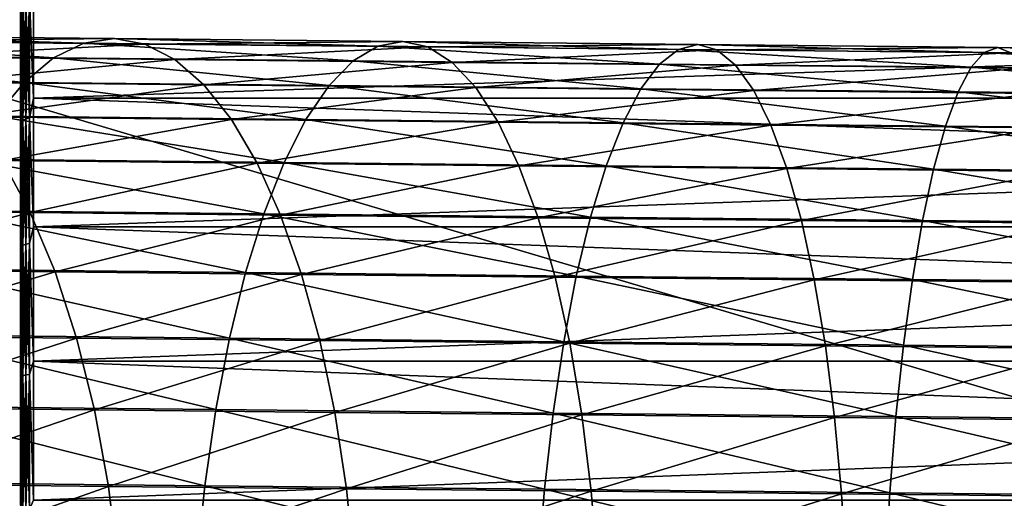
# Model space of a CAD drawing. Header units: metres. Extents: x -22 to 237, y -22 to 22.
# Tile 20 of 80: x 35.54 to 50.48, y 4.36 to 11.62. Entities that reach past the tile are written whole.
import ezdxf

# ---------------------------------------------------------------- set-up
doc = ezdxf.new("R2010")
doc.units = ezdxf.units.M
doc.layers.add('solid_KKK', color=7, linetype='CONTINUOUS')

msp = doc.modelspace()

# ---------------------------------------------------------------- linework, layer by layer
at = {"layer": 'solid_KKK'}
for points in [[(120.987495, -15, 265.399994), (120.987495, 15, 265.399994), (19.974985, 15, 265.399994)], [(120.987495, -15, 265.399994), (19.974985, 15, 265.399994), (19.974985, -15, 265.399994)], [(19.974985, -15, 250.300003), (19.974985, 15, 250.300003), (120.987495, 15, 250.300003)], [(19.974985, -15, 250.300003), (120.987495, 15, 250.300003), (120.987495, -15, 250.300003)], [(35.688377, 11.939354, 169.8685), (35.75, 10.433991, 170.798447), (35.75, 12.282267, 169.646408)], [(35.688377, 11.939354, 134.1315), (35.75, 12.282267, 134.353592), (35.75, 10.433991, 133.201553)], [(35.75, 12.282267, 134.353592), (91.050003, 12.282272, 134.353592), (91.050003, 10.433998, 133.201553)], [(35.75, 10.433991, 170.798447), (91.050003, 10.433998, 170.798447), (91.050003, 12.282272, 169.646408)], [(35.75, 12.282267, 169.646408), (35.75, 10.433991, 170.798447), (91.050003, 12.282272, 169.646408)], [(35.75, 10.433991, 133.201553), (35.75, 12.282267, 134.353592), (91.050003, 10.433998, 133.201553)], [(35.549999, 12.161991, 169.48645), (35.549999, 12.162013, 134.513565), (35.549999, 10.329656, 133.372375)], [(35.559788, 11.867982, 134.238312), (35.549999, 10.329656, 133.372375), (35.549999, 12.162013, 134.513565)], [(35.549999, 10.329635, 170.627625), (35.549999, 12.161991, 169.48645), (35.549999, 10.329656, 133.372375)], [(35.559788, 11.867982, 169.761688), (35.549999, 12.161991, 169.48645), (35.549999, 10.329635, 170.627625)], [(35.559788, 11.867982, 134.238312), (35.559788, 10.069884, 133.160568), (35.549999, 10.329656, 133.372375)], [(35.559788, 10.069884, 170.839432), (35.559788, 11.867982, 169.761688), (35.549999, 10.329635, 170.627625)], [(35.588234, 11.898986, 134.19191), (35.588234, 10.09619, 133.111359), (35.559788, 11.867982, 134.238312)], [(35.588234, 11.898986, 169.80809), (35.559788, 11.867982, 169.761688), (35.559788, 10.069884, 170.839432)], [(35.588234, 10.09619, 170.888641), (35.588234, 11.898986, 169.80809), (35.559788, 10.069884, 170.839432)], [(35.588234, 10.09619, 133.111359), (35.559788, 10.069884, 133.160568), (35.559788, 11.867982, 134.238312)], [(35.632545, 11.92358, 134.155106), (35.632545, 10.117059, 133.072311), (35.588234, 11.898986, 134.19191)], [(35.632545, 11.92358, 169.844894), (35.588234, 11.898986, 169.80809), (35.588234, 10.09619, 170.888641)], [(35.632545, 10.117059, 170.927689), (35.632545, 11.92358, 169.844894), (35.588234, 10.09619, 170.888641)], [(35.632545, 10.117059, 133.072311), (35.588234, 10.09619, 133.111359), (35.588234, 11.898986, 134.19191)], [(35.688377, 11.939354, 134.1315), (35.688377, 10.130443, 133.047272), (35.632545, 11.92358, 134.155106)], [(35.688377, 11.939354, 169.8685), (35.632545, 11.92358, 169.844894), (35.632545, 10.117059, 170.927689)], [(35.688377, 10.130443, 170.952728), (35.688377, 11.939354, 169.8685), (35.632545, 10.117059, 170.927689)], [(35.688377, 10.130443, 133.047272), (35.632545, 10.117059, 133.072311), (35.632545, 11.92358, 134.155106)], [(35.688377, 10.130443, 170.952728), (35.75, 10.433991, 170.798447), (35.688377, 11.939354, 169.8685)], [(35.688377, 11.939354, 134.1315), (35.75, 10.433991, 133.201553), (35.688377, 10.130443, 133.047272)], [(32.1759, 11.311834, 625.766052), (36.512779, 11.267078, 627.651855), (32.723007, 11.381312, 624.622925)], [(32.723007, 11.381312, 624.622925), (36.976944, 11.337412, 626.472656), (33.268444, 11.297379, 623.479919)], [(36.512779, 11.267078, 627.651855), (36.976944, 11.337412, 626.472656), (32.723007, 11.381312, 624.622925)], [(31.63512, 11.089962, 626.892639), (36.053741, 11.044362, 628.814026), (32.1759, 11.311834, 625.766052)], [(36.053741, 11.044362, 628.814026), (36.512779, 11.267078, 627.651855), (32.1759, 11.311834, 625.766052)], [(36.976944, 11.337412, 626.472656), (37.439461, 11.254334, 625.29364), (33.268444, 11.297379, 623.479919)], [(33.268444, 11.297379, 623.479919), (37.439461, 11.254334, 625.29364), (33.804245, 11.061262, 622.353882)], [(37.439461, 11.254334, 625.29364), (37.893562, 11.019061, 624.132019), (33.804245, 11.061262, 622.353882)], [(36.053741, 11.044362, 628.814026), (40.598167, 10.997531, 630.415222), (36.512779, 11.267078, 627.651855)], [(36.512779, 11.267078, 627.651855), (40.973133, 11.221114, 629.22345), (36.976944, 11.337412, 626.472656)], [(40.598167, 10.997531, 630.415222), (40.973133, 11.221114, 629.22345), (36.512779, 11.267078, 627.651855)], [(36.976944, 11.337412, 626.472656), (41.352001, 11.292326, 628.014221), (37.439461, 11.254334, 625.29364)], [(40.973133, 11.221114, 629.22345), (41.352001, 11.292326, 628.014221), (36.976944, 11.337412, 626.472656)], [(41.352001, 11.292326, 628.014221), (41.729229, 11.210128, 626.805176), (37.439461, 11.254334, 625.29364)], [(37.439461, 11.254334, 625.29364), (41.729229, 11.210128, 626.805176), (37.893562, 11.019061, 624.132019)], [(41.729229, 11.210128, 626.805176), (42.099312, 10.975719, 625.613953), (37.893562, 11.019061, 624.132019)], [(40.598167, 10.997531, 630.415222), (45.245239, 10.949707, 631.688171), (40.973133, 11.221114, 629.22345)], [(40.973133, 11.221114, 629.22345), (45.534241, 11.174174, 630.472839), (41.352001, 11.292326, 628.014221)], [(45.245239, 10.949707, 631.688171), (45.534241, 11.174174, 630.472839), (40.973133, 11.221114, 629.22345)], [(41.352001, 11.292326, 628.014221), (45.825878, 11.246284, 629.239746), (41.729229, 11.210128, 626.805176)], [(45.534241, 11.174174, 630.472839), (45.825878, 11.246284, 629.239746), (41.352001, 11.292326, 628.014221)], [(45.825878, 11.246284, 629.239746), (46.115894, 11.164984, 628.006775), (41.729229, 11.210128, 626.805176)], [(41.729229, 11.210128, 626.805176), (46.115894, 11.164984, 628.006775), (42.099312, 10.975719, 625.613953)], [(45.534241, 11.174174, 630.472839), (50.172848, 11.126501, 631.393677), (45.825878, 11.246284, 629.239746)], [(45.825878, 11.246284, 629.239746), (50.375778, 11.199523, 630.142944), (46.115894, 11.164984, 628.006775)], [(50.172848, 11.126501, 631.393677), (50.375778, 11.199523, 630.142944), (45.825878, 11.246284, 629.239746)], [(31.10857, 10.718935, 627.986267), (35.606541, 10.672517, 629.942139), (31.63512, 11.089962, 626.892639)], [(35.606541, 10.672517, 629.942139), (36.053741, 11.044362, 628.814026), (31.63512, 11.089962, 626.892639)], [(33.804245, 11.061262, 622.353882), (37.893562, 11.019061, 624.132019), (34.322582, 10.676411, 621.261108)], [(46.115894, 11.164984, 628.006775), (46.400055, 10.93146, 626.791992), (42.099312, 10.975719, 625.613953)], [(45.245239, 10.949707, 631.688171), (49.971275, 10.901134, 632.626343), (45.534241, 11.174174, 630.472839)], [(49.971275, 10.901134, 632.626343), (50.172848, 11.126501, 631.393677), (45.534241, 11.174174, 630.472839)], [(50.375778, 11.199523, 630.142944), (50.577103, 11.119133, 628.892334), (46.115894, 11.164984, 628.006775)], [(46.115894, 11.164984, 628.006775), (50.577103, 11.119133, 628.892334), (46.400055, 10.93146, 626.791992)], [(50.577103, 11.119133, 628.892334), (50.77388, 10.886508, 627.660278), (46.400055, 10.93146, 626.791992)], [(49.971275, 10.901134, 632.626343), (54.752197, 10.85206, 633.224976), (50.172848, 11.126501, 631.393677)], [(50.172848, 11.126501, 631.393677), (54.865326, 11.078335, 631.981201), (50.375778, 11.199523, 630.142944)], [(54.752197, 10.85206, 633.224976), (54.865326, 11.078335, 631.981201), (50.172848, 11.126501, 631.393677)], [(50.375778, 11.199523, 630.142944), (54.978516, 11.152278, 630.719238), (50.577103, 11.119133, 628.892334)], [(54.865326, 11.078335, 631.981201), (54.978516, 11.152278, 630.719238), (50.375778, 11.199523, 630.142944)], [(37.893562, 11.019061, 624.132019), (38.332623, 10.635028, 623.004822), (34.322582, 10.676411, 621.261108)], [(35.606541, 10.672517, 629.942139), (40.232574, 10.624845, 631.572083), (36.053741, 11.044362, 628.814026)], [(40.232574, 10.624845, 631.572083), (40.598167, 10.997531, 630.415222), (36.053741, 11.044362, 628.814026)], [(37.893562, 11.019061, 624.132019), (42.099312, 10.975719, 625.613953), (38.332623, 10.635028, 623.004822)], [(42.099312, 10.975719, 625.613953), (42.456833, 10.592527, 624.457947), (38.332623, 10.635028, 623.004822)], [(40.232574, 10.624845, 631.572083), (44.9631, 10.576162, 632.86792), (40.598167, 10.997531, 630.415222)], [(44.9631, 10.576162, 632.86792), (45.245239, 10.949707, 631.688171), (40.598167, 10.997531, 630.415222)], [(42.099312, 10.975719, 625.613953), (46.400055, 10.93146, 626.791992), (42.456833, 10.592527, 624.457947)], [(46.400055, 10.93146, 626.791992), (46.674198, 10.549126, 625.61322), (42.456833, 10.592527, 624.457947)], [(44.9631, 10.576162, 632.86792), (49.774006, 10.526717, 633.822937), (45.245239, 10.949707, 631.688171)], [(49.774006, 10.526717, 633.822937), (49.971275, 10.901134, 632.626343), (45.245239, 10.949707, 631.688171)], [(46.400055, 10.93146, 626.791992), (50.77388, 10.886508, 627.660278), (46.674198, 10.549126, 625.61322)], [(50.77388, 10.886508, 627.660278), (50.96323, 10.505044, 626.4646), (46.674198, 10.549126, 625.61322)], [(49.774006, 10.526717, 633.822937), (54.640785, 10.476762, 634.432251), (49.971275, 10.901134, 632.626343)], [(54.640785, 10.476762, 634.432251), (54.752197, 10.85206, 633.224976), (49.971275, 10.901134, 632.626343)], [(35.177711, 10.156976, 631.019714), (35.606541, 10.672517, 629.942139), (31.10857, 10.718935, 627.986267)], [(34.322582, 10.676411, 621.261108), (38.332623, 10.635028, 623.004822), (34.81588, 10.148449, 620.217651)], [(38.332623, 10.635028, 623.004822), (38.750217, 10.107847, 621.928406), (34.81588, 10.148449, 620.217651)], [(35.177711, 10.156976, 631.019714), (39.881702, 10.1085, 632.677185), (35.606541, 10.672517, 629.942139)], [(39.881702, 10.1085, 632.677185), (40.232574, 10.624845, 631.572083), (35.606541, 10.672517, 629.942139)], [(38.332623, 10.635028, 623.004822), (42.456833, 10.592527, 624.457947), (38.750217, 10.107847, 621.928406)], [(39.881702, 10.1085, 632.677185), (44.691944, 10.058998, 633.994812), (40.232574, 10.624845, 631.572083)], [(44.691944, 10.058998, 633.994812), (44.9631, 10.576162, 632.86792), (40.232574, 10.624845, 631.572083)], [(42.456833, 10.592527, 624.457947), (42.796574, 10.066149, 623.354126), (38.750217, 10.107847, 621.928406)], [(42.456833, 10.592527, 624.457947), (46.674198, 10.549126, 625.61322), (42.796574, 10.066149, 623.354126)], [(46.674198, 10.549126, 625.61322), (46.934326, 10.023566, 624.48761), (42.796574, 10.066149, 623.354126)], [(44.691944, 10.058998, 633.994812), (49.583923, 10.008719, 634.965942), (44.9631, 10.576162, 632.86792)], [(49.583923, 10.008719, 634.965942), (49.774006, 10.526717, 633.822937), (44.9631, 10.576162, 632.86792)], [(46.674198, 10.549126, 625.61322), (50.96323, 10.505044, 626.4646), (46.934326, 10.023566, 624.48761)], [(50.96323, 10.505044, 626.4646), (51.142391, 9.980317, 625.322937), (46.934326, 10.023566, 624.48761)], [(49.583923, 10.008719, 634.965942), (54.532715, 9.957922, 635.585571), (49.774006, 10.526717, 633.822937)], [(54.532715, 9.957922, 635.585571), (54.640785, 10.476762, 634.432251), (49.774006, 10.526717, 633.822937)], [(35.549999, 10.329635, 170.627625), (35.549999, 10.329656, 133.372375), (35.549999, 8.391486, 132.422638)], [(35.559788, 10.069884, 133.160568), (35.549999, 8.391486, 132.422638), (35.549999, 10.329656, 133.372375)], [(35.549999, 8.391466, 171.577362), (35.549999, 10.329635, 170.627625), (35.549999, 8.391486, 132.422638)], [(35.559788, 10.069884, 170.839432), (35.549999, 10.329635, 170.627625), (35.549999, 8.391466, 171.577362)], [(35.688377, 10.130443, 170.952728), (35.75, 8.47865, 171.757599), (35.75, 10.433991, 170.798447)], [(35.688377, 10.130443, 133.047272), (35.75, 10.433991, 133.201553), (35.75, 8.47865, 132.242401)], [(35.75, 10.433991, 133.201553), (91.050003, 10.433998, 133.201553), (91.050003, 8.478656, 132.242416)], [(35.75, 8.47865, 171.757599), (91.050003, 8.478656, 171.757584), (91.050003, 10.433998, 170.798447)], [(35.75, 10.433991, 170.798447), (35.75, 8.47865, 171.757599), (91.050003, 10.433998, 170.798447)], [(35.75, 8.47865, 132.242401), (35.75, 10.433991, 133.201553), (91.050003, 8.478656, 132.242416)], [(34.773518, 9.505272, 632.031067), (39.550674, 9.456043, 633.714294), (35.177711, 10.156976, 631.019714)], [(34.81588, 10.148449, 620.217651), (38.750217, 10.107847, 621.928406), (35.276928, 9.48509, 619.238708)], [(39.550674, 9.456043, 633.714294), (39.881702, 10.1085, 632.677185), (35.177711, 10.156976, 631.019714)], [(38.750217, 10.107847, 621.928406), (39.140255, 9.445221, 620.918579), (35.276928, 9.48509, 619.238708)], [(35.559788, 10.069884, 133.160568), (35.559788, 8.174809, 132.264267), (35.549999, 8.391486, 132.422638)], [(35.559788, 8.174809, 171.735733), (35.559788, 10.069884, 170.839432), (35.549999, 8.391466, 171.577362)], [(35.588234, 10.09619, 133.111359), (35.588234, 8.196164, 132.212708), (35.559788, 10.069884, 133.160568)], [(35.588234, 10.09619, 170.888641), (35.559788, 10.069884, 170.839432), (35.559788, 8.174809, 171.735733)], [(35.588234, 8.196164, 171.787292), (35.588234, 10.09619, 170.888641), (35.559788, 8.174809, 171.735733)], [(35.588234, 8.196164, 132.212708), (35.559788, 8.174809, 132.264267), (35.559788, 10.069884, 133.160568)], [(35.632545, 10.117059, 133.072311), (35.632545, 8.213105, 132.171814), (35.588234, 10.09619, 133.111359)], [(35.632545, 10.117059, 170.927689), (35.588234, 10.09619, 170.888641), (35.588234, 8.196164, 171.787292)], [(35.632545, 8.213105, 171.828186), (35.632545, 10.117059, 170.927689), (35.588234, 8.196164, 171.787292)], [(35.632545, 8.213105, 132.171814), (35.588234, 8.196164, 132.212708), (35.588234, 10.09619, 133.111359)], [(35.688377, 10.130443, 133.047272), (35.688377, 8.22397, 132.145584), (35.632545, 10.117059, 133.072311)], [(35.688377, 10.130443, 170.952728), (35.632545, 10.117059, 170.927689), (35.632545, 8.213105, 171.828186)], [(35.688377, 8.22397, 171.854416), (35.688377, 10.130443, 170.952728), (35.632545, 8.213105, 171.828186)], [(35.688377, 8.22397, 132.145584), (35.632545, 8.213105, 132.171814), (35.632545, 10.117059, 133.072311)], [(35.688377, 8.22397, 171.854416), (35.75, 8.47865, 171.757599), (35.688377, 10.130443, 170.952728)], [(35.688377, 10.130443, 133.047272), (35.75, 8.47865, 132.242401), (35.688377, 8.22397, 132.145584)], [(38.750217, 10.107847, 621.928406), (42.796574, 10.066149, 623.354126), (39.140255, 9.445221, 620.918579)], [(42.796574, 10.066149, 623.354126), (43.113571, 9.404275, 622.318604), (39.140255, 9.445221, 620.918579)], [(39.550674, 9.456043, 633.714294), (44.435734, 9.40577, 635.052429), (39.881702, 10.1085, 632.677185)], [(44.435734, 9.40577, 635.052429), (44.691944, 10.058998, 633.994812), (39.881702, 10.1085, 632.677185)], [(42.796574, 10.066149, 623.354126), (46.934326, 10.023566, 624.48761), (43.113571, 9.404275, 622.318604)], [(46.934326, 10.023566, 624.48761), (47.176636, 9.362462, 623.43158), (43.113571, 9.404275, 622.318604)], [(44.435734, 9.40577, 635.052429), (49.403805, 9.35471, 636.038635), (44.691944, 10.058998, 633.994812)], [(49.403805, 9.35471, 636.038635), (49.583923, 10.008719, 634.965942), (44.691944, 10.058998, 633.994812)], [(46.934326, 10.023566, 624.48761), (51.142391, 9.980317, 625.322937), (47.176636, 9.362462, 623.43158)], [(49.403805, 9.35471, 636.038635), (54.429569, 9.303123, 636.667908), (49.583923, 10.008719, 634.965942)], [(54.429569, 9.303123, 636.667908), (54.532715, 9.957922, 635.585571), (49.583923, 10.008719, 634.965942)], [(51.142391, 9.980317, 625.322937), (51.308746, 9.319993, 624.251831), (47.176636, 9.362462, 623.43158)], [(35.276928, 9.48509, 619.238708), (35.698994, 8.696028, 618.338623), (32.028454, 8.733965, 616.420349)], [(34.399868, 8.726928, 632.961365), (39.244328, 8.677005, 634.668335), (34.773518, 9.505272, 632.031067)], [(39.244328, 8.677005, 634.668335), (39.550674, 9.456043, 633.714294), (34.773518, 9.505272, 632.031067)], [(35.276928, 9.48509, 619.238708), (39.140255, 9.445221, 620.918579), (35.698994, 8.696028, 618.338623)], [(39.140255, 9.445221, 620.918579), (39.497025, 8.656832, 619.990112), (35.698994, 8.696028, 618.338623)], [(39.140255, 9.445221, 620.918579), (43.113571, 9.404275, 622.318604), (39.497025, 8.656832, 619.990112)], [(39.244328, 8.677005, 634.668335), (44.198215, 8.626024, 636.02533), (39.550674, 9.456043, 633.714294)], [(44.198215, 8.626024, 636.02533), (44.435734, 9.40577, 635.052429), (39.550674, 9.456043, 633.714294)], [(43.113571, 9.404275, 622.318604), (43.403191, 8.616578, 621.366455), (39.497025, 8.656832, 619.990112)], [(43.113571, 9.404275, 622.318604), (47.176636, 9.362462, 623.43158), (43.403191, 8.616578, 621.366455)], [(47.176636, 9.362462, 623.43158), (47.397587, 8.575472, 622.460632), (43.403191, 8.616578, 621.366455)], [(44.198215, 8.626024, 636.02533), (49.236282, 8.574244, 637.025452), (44.435734, 9.40577, 635.052429)], [(49.236282, 8.574244, 637.025452), (49.403805, 9.35471, 636.038635), (44.435734, 9.40577, 635.052429)], [(47.176636, 9.362462, 623.43158), (51.308746, 9.319993, 624.251831), (47.397587, 8.575472, 622.460632)], [(51.308746, 9.319993, 624.251831), (51.459862, 8.533721, 623.267029), (47.397587, 8.575472, 622.460632)], [(49.236282, 8.574244, 637.025452), (54.332855, 8.521931, 637.663574), (49.403805, 9.35471, 636.038635)], [(54.332855, 8.521931, 637.663574), (54.429569, 9.303123, 636.667908), (49.403805, 9.35471, 636.038635)], [(32.028454, 8.733965, 616.420349), (35.698994, 8.696028, 618.338623), (32.462017, 7.830142, 615.641846)], [(35.698994, 8.696028, 618.338623), (36.075912, 7.79279, 617.530518), (32.462017, 7.830142, 615.641846)], [(34.062218, 7.833316, 633.797058), (38.967144, 7.78277, 635.52533), (34.399868, 8.726928, 632.961365)], [(38.967144, 7.78277, 635.52533), (39.244328, 8.677005, 634.668335), (34.399868, 8.726928, 632.961365)], [(35.698994, 8.696028, 618.338623), (39.497025, 8.656832, 619.990112), (36.075912, 7.79279, 617.530518)], [(38.967144, 7.78277, 635.52533), (43.982857, 7.731153, 636.899231), (39.244328, 8.677005, 634.668335)], [(43.982857, 7.731153, 636.899231), (44.198215, 8.626024, 636.02533), (39.244328, 8.677005, 634.668335)], [(39.497025, 8.656832, 619.990112), (39.815323, 7.7542, 619.156555), (36.075912, 7.79279, 617.530518)], [(39.497025, 8.656832, 619.990112), (43.403191, 8.616578, 621.366455), (39.815323, 7.7542, 619.156555)], [(43.403191, 8.616578, 621.366455), (43.661205, 7.714567, 620.511658), (39.815323, 7.7542, 619.156555)], [(43.403191, 8.616578, 621.366455), (47.397587, 8.575472, 622.460632), (43.661205, 7.714567, 620.511658)], [(47.397587, 8.575472, 622.460632), (47.593952, 7.674095, 621.588928), (43.661205, 7.714567, 620.511658)], [(43.982857, 7.731153, 636.899231), (49.083801, 7.678727, 637.911804), (44.198215, 8.626024, 636.02533)], [(49.083801, 7.678727, 637.911804), (49.236282, 8.574244, 637.025452), (44.198215, 8.626024, 636.02533)], [(47.397587, 8.575472, 622.460632), (51.459862, 8.533721, 623.267029), (47.593952, 7.674095, 621.588928)], [(51.459862, 8.533721, 623.267029), (51.593529, 7.632988, 622.382874), (47.593952, 7.674095, 621.588928)], [(49.083801, 7.678727, 637.911804), (54.24398, 7.62576, 638.557922), (49.236282, 8.574244, 637.025452)], [(54.24398, 7.62576, 638.557922), (54.332855, 8.521931, 637.663574), (49.236282, 8.574244, 637.025452)], [(35.549999, 8.391466, 171.577362), (35.549999, 8.391486, 132.422638), (35.549999, 6.367672, 131.674088)], [(35.559788, 8.174809, 132.264267), (35.549999, 6.367672, 131.674088), (35.549999, 8.391486, 132.422638)], [(35.549999, 6.367647, 172.325912), (35.549999, 8.391466, 171.577362), (35.549999, 6.367672, 131.674088)], [(35.559788, 8.174809, 171.735733), (35.549999, 8.391466, 171.577362), (35.549999, 6.367647, 172.325912)], [(35.688377, 8.22397, 171.854416), (35.75, 6.436306, 172.513992), (35.75, 8.47865, 171.757599)], [(35.688377, 8.22397, 132.145584), (35.75, 8.47865, 132.242401), (35.75, 6.436306, 131.486008)], [(35.75, 8.47865, 132.242401), (91.050003, 8.478656, 132.242416), (91.050003, 6.436311, 131.486008)], [(35.75, 6.436306, 172.513992), (91.050003, 6.436311, 172.513992), (91.050003, 8.478656, 171.757584)], [(35.75, 8.47865, 171.757599), (35.75, 6.436306, 172.513992), (91.050003, 8.478656, 171.757584)], [(35.75, 6.436306, 131.486008), (35.75, 8.47865, 132.242401), (91.050003, 6.436311, 131.486008)], [(35.688377, 8.22397, 132.145584), (35.688377, 6.238296, 131.435089), (35.632545, 8.213105, 132.171814)], [(35.688377, 8.22397, 171.854416), (35.632545, 8.213105, 171.828186), (35.632545, 6.230054, 172.537735)], [(35.688377, 6.238296, 172.564911), (35.688377, 8.22397, 171.854416), (35.632545, 6.230054, 172.537735)], [(35.688377, 6.238296, 172.564911), (35.75, 6.436306, 172.513992), (35.688377, 8.22397, 171.854416)], [(35.688377, 8.22397, 132.145584), (35.75, 6.436306, 131.486008), (35.688377, 6.238296, 131.435089)], [(35.559788, 8.174809, 132.264267), (35.559788, 6.201004, 131.558029), (35.549999, 6.367672, 131.674088)], [(35.559788, 6.201004, 172.441971), (35.559788, 8.174809, 171.735733), (35.549999, 6.367647, 172.325912)], [(35.588234, 8.196164, 132.212708), (35.588234, 6.217204, 131.504623), (35.559788, 8.174809, 132.264267)], [(35.588234, 8.196164, 171.787292), (35.559788, 8.174809, 171.735733), (35.559788, 6.201004, 172.441971)], [(35.588234, 6.217204, 172.495377), (35.588234, 8.196164, 171.787292), (35.559788, 6.201004, 172.441971)], [(35.588234, 6.217204, 131.504623), (35.559788, 6.201004, 131.558029), (35.559788, 8.174809, 132.264267)], [(35.632545, 8.213105, 132.171814), (35.632545, 6.230054, 131.462265), (35.588234, 8.196164, 132.212708)], [(35.632545, 8.213105, 171.828186), (35.588234, 8.196164, 171.787292), (35.588234, 6.217204, 172.495377)], [(35.632545, 6.230054, 172.537735), (35.632545, 8.213105, 171.828186), (35.588234, 6.217204, 172.495377)], [(35.632545, 6.230054, 131.462265), (35.588234, 6.217204, 131.504623), (35.588234, 8.196164, 132.212708)], [(35.688377, 6.238296, 131.435089), (35.632545, 6.230054, 131.462265), (35.632545, 8.213105, 132.171814)], [(32.462017, 7.830142, 615.641846), (36.075912, 7.79279, 617.530518), (32.837646, 6.825417, 614.963379)], [(36.075912, 7.79279, 617.530518), (36.402168, 6.788575, 616.826233), (32.837646, 6.825417, 614.963379)], [(33.765507, 6.837493, 634.525879), (38.723164, 6.786404, 636.272705), (34.062218, 7.833316, 633.797058)], [(38.723164, 6.786404, 636.272705), (38.967144, 7.78277, 635.52533), (34.062218, 7.833316, 633.797058)], [(36.075912, 7.79279, 617.530518), (39.815323, 7.7542, 619.156555), (36.402168, 6.788575, 616.826233)], [(38.723164, 6.786404, 636.272705), (43.792805, 6.734231, 637.661438), (38.967144, 7.78277, 635.52533)], [(43.792805, 6.734231, 637.661438), (43.982857, 7.731153, 636.899231), (38.967144, 7.78277, 635.52533)], [(39.815323, 7.7542, 619.156555), (40.090496, 6.750512, 618.430054), (36.402168, 6.788575, 616.826233)], [(39.815323, 7.7542, 619.156555), (43.661205, 7.714567, 620.511658), (40.090496, 6.750512, 618.430054)], [(43.661205, 7.714567, 620.511658), (43.883839, 6.711421, 619.766663), (40.090496, 6.750512, 618.430054)], [(43.661205, 7.714567, 620.511658), (47.593952, 7.674095, 621.588928), (43.883839, 6.711421, 619.766663)], [(43.792805, 6.734231, 637.661438), (48.948589, 6.681242, 638.684875), (43.982857, 7.731153, 636.899231)], [(47.593952, 7.674095, 621.588928), (47.762859, 6.671501, 620.829224), (43.883839, 6.711421, 619.766663)], [(48.948589, 6.681242, 638.684875), (49.083801, 7.678727, 637.911804), (43.982857, 7.731153, 636.899231)], [(47.593952, 7.674095, 621.588928), (51.593529, 7.632988, 622.382874), (47.762859, 6.671501, 620.829224)], [(51.593529, 7.632988, 622.382874), (51.707798, 6.630957, 621.612305), (47.762859, 6.671501, 620.829224)], [(48.948589, 6.681242, 638.684875), (54.164249, 6.627706, 639.337952), (49.083801, 7.678727, 637.911804)], [(54.164249, 6.627706, 639.337952), (54.24398, 7.62576, 638.557922), (49.083801, 7.678727, 637.911804)], [(32.837646, 6.825417, 614.963379), (36.402168, 6.788575, 616.826233), (33.149849, 5.73447, 614.394836)], [(36.402168, 6.788575, 616.826233), (36.673, 5.698056, 616.236084), (33.149849, 5.73447, 614.394836)], [(33.514065, 5.75401, 635.137268), (38.515961, 5.702465, 636.899658), (33.765507, 6.837493, 634.525879)], [(38.515961, 5.702465, 636.899658), (38.723164, 6.786404, 636.272705), (33.765507, 6.837493, 634.525879)], [(36.402168, 6.788575, 616.826233), (40.090496, 6.750512, 618.430054), (36.673, 5.698056, 616.236084)], [(40.090496, 6.750512, 618.430054), (40.318523, 5.660435, 617.821289), (36.673, 5.698056, 616.236084)], [(38.515961, 5.702465, 636.899658), (43.630833, 5.649827, 638.300781), (38.723164, 6.786404, 636.272705)], [(43.630833, 5.649827, 638.300781), (43.792805, 6.734231, 637.661438), (38.723164, 6.786404, 636.272705)], [(40.090496, 6.750512, 618.430054), (43.883839, 6.711421, 619.766663), (40.318523, 5.660435, 617.821289)], [(43.630833, 5.649827, 638.300781), (48.832626, 5.596364, 639.333374), (43.792805, 6.734231, 637.661438)], [(48.832626, 5.596364, 639.333374), (48.948589, 6.681242, 638.684875), (43.792805, 6.734231, 637.661438)], [(43.883839, 6.711421, 619.766663), (44.067841, 5.621798, 619.142334), (40.318523, 5.660435, 617.821289)], [(43.883839, 6.711421, 619.766663), (47.762859, 6.671501, 620.829224), (44.067841, 5.621798, 619.142334)], [(47.762859, 6.671501, 620.829224), (47.901844, 5.582341, 620.192566), (44.067841, 5.621798, 619.142334)], [(47.762859, 6.671501, 620.829224), (51.707798, 6.630957, 621.612305), (47.901844, 5.582341, 620.192566)], [(51.707798, 6.630957, 621.612305), (51.800995, 5.542267, 620.966553), (47.901844, 5.582341, 620.192566)], [(48.832626, 5.596364, 639.333374), (54.094826, 5.54235, 639.992249), (48.948589, 6.681242, 638.684875)], [(54.094826, 5.54235, 639.992249), (54.164249, 6.627706, 639.337952), (48.948589, 6.681242, 638.684875)], [(35.688377, 6.238296, 172.564911), (35.75, 4.327918, 173.059891), (35.75, 6.436306, 172.513992)], [(35.688377, 6.238296, 131.435089), (35.75, 6.436306, 131.486008), (35.75, 4.327918, 130.940109)], [(35.75, 6.436306, 131.486008), (91.050003, 6.436311, 131.486008), (91.050003, 4.32792, 130.940109)], [(35.75, 4.327918, 173.059891), (91.050003, 4.32792, 173.059891), (91.050003, 6.436311, 172.513992)], [(35.75, 6.436306, 172.513992), (35.75, 4.327918, 173.059891), (91.050003, 6.436311, 172.513992)], [(35.75, 4.327918, 130.940109), (35.75, 6.436306, 131.486008), (91.050003, 4.32792, 130.940109)], [(35.549999, 6.367647, 172.325912), (35.549999, 6.367672, 131.674088), (35.549999, 4.276938, 131.13382)], [(35.559788, 6.201004, 131.558029), (35.549999, 4.276938, 131.13382), (35.549999, 6.367672, 131.674088)], [(35.549999, 4.276904, 172.86618), (35.549999, 6.367647, 172.325912), (35.549999, 4.276938, 131.13382)], [(35.559788, 6.201004, 172.441971), (35.549999, 6.367647, 172.325912), (35.549999, 4.276904, 172.86618)], [(35.559788, 6.201004, 131.558029), (35.559788, 4.167481, 131.04866), (35.549999, 4.276938, 131.13382)], [(35.559788, 4.167481, 172.95134), (35.559788, 6.201004, 172.441971), (35.549999, 4.276904, 172.86618)], [(35.588234, 6.217204, 131.504623), (35.588234, 4.178368, 130.993927), (35.559788, 6.201004, 131.558029)], [(35.588234, 6.217204, 172.495377), (35.559788, 6.201004, 172.441971), (35.559788, 4.167481, 172.95134)], [(35.588234, 4.178368, 173.006073), (35.588234, 6.217204, 172.495377), (35.559788, 4.167481, 172.95134)], [(35.588234, 4.178368, 130.993927), (35.559788, 4.167481, 131.04866), (35.559788, 6.201004, 131.558029)], [(35.632545, 6.230054, 131.462265), (35.632545, 4.187005, 130.9505), (35.588234, 6.217204, 131.504623)], [(35.632545, 6.230054, 172.537735), (35.588234, 6.217204, 172.495377), (35.588234, 4.178368, 173.006073)], [(35.632545, 4.187005, 173.0495), (35.632545, 6.230054, 172.537735), (35.588234, 4.178368, 173.006073)], [(35.632545, 4.187005, 130.9505), (35.588234, 4.178368, 130.993927), (35.588234, 6.217204, 131.504623)], [(35.688377, 6.238296, 131.435089), (35.688377, 4.192544, 130.922653), (35.632545, 6.230054, 131.462265)], [(35.688377, 6.238296, 172.564911), (35.632545, 6.230054, 172.537735), (35.632545, 4.187005, 173.0495)], [(35.688377, 4.192544, 173.077347), (35.688377, 6.238296, 172.564911), (35.632545, 4.187005, 173.0495)], [(35.688377, 4.192544, 130.922653), (35.632545, 4.187005, 130.9505), (35.632545, 6.230054, 131.462265)], [(35.688377, 4.192544, 173.077347), (35.75, 4.327918, 173.059891), (35.688377, 6.238296, 172.564911)], [(35.688377, 6.238296, 131.435089), (35.75, 4.327918, 130.940109), (35.688377, 4.192544, 130.922653)], [(33.149849, 5.73447, 614.394836), (36.673, 5.698056, 616.236084), (33.394062, 4.573242, 613.944458)], [(33.311565, 4.598697, 635.622192), (38.348557, 4.54679, 637.396973), (33.514065, 5.75401, 635.137268)], [(36.673, 5.698056, 616.236084), (36.884453, 4.537167, 615.768616), (33.394062, 4.573242, 613.944458)], [(38.348557, 4.54679, 637.396973), (38.515961, 5.702465, 636.899658), (33.514065, 5.75401, 635.137268)], [(36.673, 5.698056, 616.236084), (40.318523, 5.660435, 617.821289), (36.884453, 4.537167, 615.768616)], [(38.348557, 4.54679, 637.396973), (43.499317, 4.493783, 638.807861), (38.515961, 5.702465, 636.899658)], [(43.499317, 4.493783, 638.807861), (43.630833, 5.649827, 638.300781), (38.515961, 5.702465, 636.899658)], [(40.318523, 5.660435, 617.821289), (40.496075, 4.499896, 617.33905), (36.884453, 4.537167, 615.768616)], [(40.318523, 5.660435, 617.821289), (44.067841, 5.621798, 619.142334), (40.496075, 4.499896, 617.33905)], [(44.067841, 5.621798, 619.142334), (44.210522, 4.461617, 618.647827), (40.496075, 4.499896, 617.33905)], [(43.499317, 4.493783, 638.807861), (48.737602, 4.439945, 639.847717), (43.630833, 5.649827, 638.300781)], [(48.737602, 4.439945, 639.847717), (48.832626, 5.596364, 639.333374), (43.630833, 5.649827, 638.300781)], [(44.067841, 5.621798, 619.142334), (47.901844, 5.582341, 620.192566), (44.210522, 4.461617, 618.647827)], [(47.901844, 5.582341, 620.192566), (48.008873, 4.422528, 619.688293), (44.210522, 4.461617, 618.647827)], [(47.901844, 5.582341, 620.192566), (51.800995, 5.542267, 620.966553), (48.008873, 4.422528, 619.688293)], [(51.800995, 5.542267, 620.966553), (51.871765, 4.382827, 620.455139), (48.008873, 4.422528, 619.688293)], [(48.737602, 4.439945, 639.847717), (54.03672, 4.385552, 640.51123), (48.832626, 5.596364, 639.333374)], [(54.03672, 4.385552, 640.51123), (54.094826, 5.54235, 639.992249), (48.832626, 5.596364, 639.333374)], [(33.160973, 3.388436, 635.973572), (38.223396, 3.336267, 637.757324), (33.311565, 4.598697, 635.622192)], [(38.223396, 3.336267, 637.757324), (38.348557, 4.54679, 637.396973), (33.311565, 4.598697, 635.622192)], [(33.394062, 4.573242, 613.944458), (36.884453, 4.537167, 615.768616), (33.566723, 3.358701, 613.618896)], [(36.884453, 4.537167, 615.768616), (37.033432, 3.32287, 615.430664), (33.566723, 3.358701, 613.618896)], [(36.884453, 4.537167, 615.768616), (40.496075, 4.499896, 617.33905), (37.033432, 3.32287, 615.430664)], [(40.496075, 4.499896, 617.33905), (40.620552, 3.285851, 616.990479), (37.033432, 3.32287, 615.430664)], [(38.223396, 3.336267, 637.757324), (43.400169, 3.282992, 639.175354), (38.348557, 4.54679, 637.396973)], [(43.400169, 3.282992, 639.175354), (43.499317, 4.493783, 638.807861), (38.348557, 4.54679, 637.396973)], [(40.496075, 4.499896, 617.33905), (44.210522, 4.461617, 618.647827), (40.620552, 3.285851, 616.990479)], [(43.400169, 3.282992, 639.175354), (48.664909, 3.228882, 640.220459), (43.499317, 4.493783, 638.807861)], [(48.664909, 3.228882, 640.220459), (48.737602, 4.439945, 639.847717), (43.499317, 4.493783, 638.807861)], [(44.210522, 4.461617, 618.647827), (44.309799, 3.247833, 618.290405), (40.620552, 3.285851, 616.990479)], [(44.210522, 4.461617, 618.647827), (48.008873, 4.422528, 619.688293), (44.309799, 3.247833, 618.290405)], [(48.008873, 4.422528, 619.688293), (48.082382, 3.209009, 619.323792), (44.309799, 3.247833, 618.290405)], [(48.008873, 4.422528, 619.688293), (51.871765, 4.382827, 620.455139), (48.082382, 3.209009, 619.323792)], [(51.871765, 4.382827, 620.455139), (51.919067, 3.169577, 620.085388), (48.082382, 3.209009, 619.323792)], [(48.664909, 3.228882, 640.220459), (53.990788, 3.174215, 640.887329), (48.737602, 4.439945, 639.847717)], [(53.990788, 3.174215, 640.887329), (54.03672, 4.385552, 640.51123), (48.737602, 4.439945, 639.847717)]]:
    msp.add_3dface(points, dxfattribs=at)

doc.saveas('drawing.dxf')
